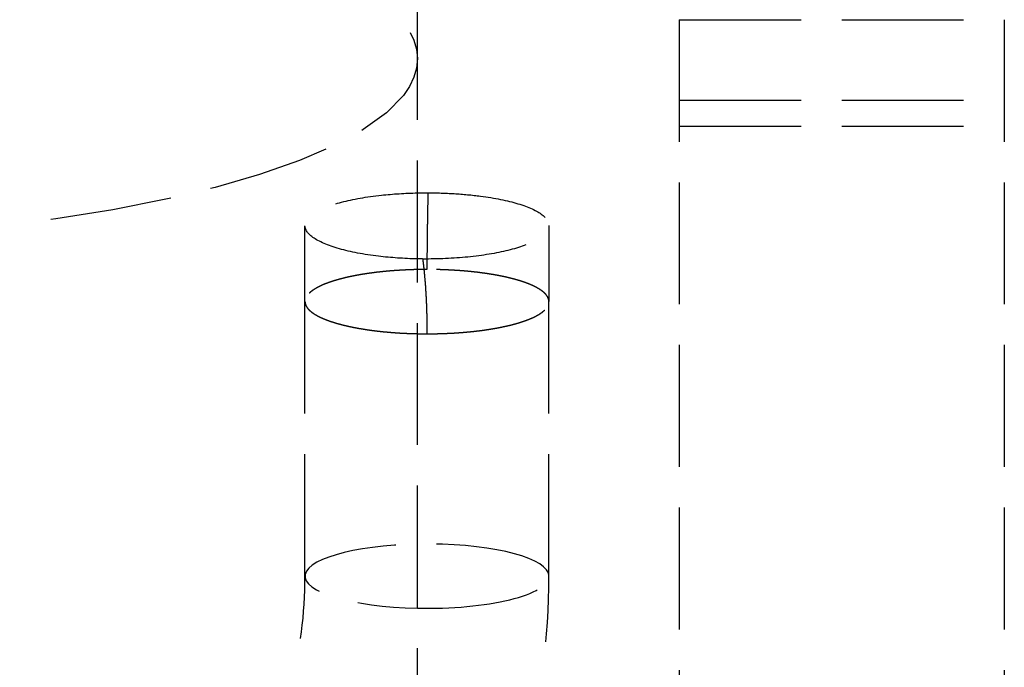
# Model space of a CAD drawing. Header units: millimetres. Extents: x -205 to 205, y 0 to 637.
# Tile 18 of 20: x 166 to 179, y 419 to 427. Entities that reach past the tile are written whole.
import ezdxf

# ---------------------------------------------------------------- set-up
doc = ezdxf.new("R2010")
doc.units = ezdxf.units.MM
doc.header["$LTSCALE"] = 10
doc.linetypes.add('ALLCAD_Strich', pattern=[0.2, 0.15, -0.05])
doc.layers.add('BESCH_KONT_sich_schn_grun_2d', color=10, linetype='Continuous')

msp = doc.modelspace()

# ---------------------------------------------------------------- linework, layer by layer
at = {"layer": 'BESCH_KONT_sich_schn_grun_2d', "linetype": 'ALLCAD_Strich'}
for p, q in [((171.383, 418.13), (171.383, 561.607)), ((174.6, 427.36), (178.6, 427.36)), ((174.6, 427.36), (174.6, 7.353)), ((178.6, 427.36), (178.6, 7.353)), ((174.6, 426.372), (178.6, 426.372)), ((174.6, 426.052), (178.6, 426.052)), ((170, 420.517), (170, 423.893)), ((173, 420.517), (173, 423.893)), ((173, 423.893), (173, 423.893))]:
    msp.add_line(p, q, dxfattribs=at)
for centre, major_axis, start_param, end_param in [((162.883, 426.881), (8.5, 0), -3.141592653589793, 3.141592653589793), ((171.5, 420.517), (1.5, 0), 0, 4.634132), ((171.5, 420.517), (1.5, 0), -1.649054, 0)]:
    msp.add_ellipse(centre, major_axis=major_axis, ratio=0.263643, start_param=start_param, end_param=end_param, dxfattribs=at)
for points, knots in [([(171.383, 424.418), (171.218, 424.422), (171.057, 424.433), (170.723, 424.473), (170.56, 424.504), (170.281, 424.583), (170.17, 424.631), (170.025, 424.735), (169.992, 424.79), (170.009, 424.895), (170.051, 424.945), (170.203, 425.038), (170.313, 425.08), (170.591, 425.153), (170.757, 425.183), (171.082, 425.217), (171.231, 425.227), (171.383, 425.23)], [-4.689404, -4.689404, -4.689404, -4.689404, -4.191715, -4.191715, -3.591024, -3.591024, -2.963313, -2.963313, -2.333531, -2.333531, -1.762596, -1.762596, -1.18205, -1.18205, -0.58734, -0.58734, -0.129792, -0.129792, -0.129792, -0.129792]), ([(171.512, 425.231), (171.62, 425.231), (171.728, 425.227), (171.946, 425.214), (172.055, 425.204), (172.333, 425.168), (172.489, 425.136), (172.751, 425.057), (172.853, 425.011), (172.984, 424.908), (173.01, 424.854), (172.982, 424.747), (172.931, 424.697), (172.761, 424.602), (172.642, 424.559), (172.353, 424.488), (172.185, 424.46), (171.825, 424.424), (171.636, 424.416), (171.447, 424.417)], [-4.82867, -4.82867, -4.82867, -4.82867, -4.504138, -4.504138, -4.158458, -4.158458, -3.572993, -3.572993, -2.966801, -2.966801, -2.347122, -2.347122, -1.755419, -1.755419, -1.156254, -1.156254, -0.56863, -0.56863, 0, 0, 0, 0]), ([(171.512, 425.231), (171.512, 425.212), (171.511, 425.193), (171.511, 425.174), (171.51, 425.164), (171.51, 425.153), (171.51, 425.143), (171.509, 425.097), (171.508, 425.05), (171.507, 425.004), (171.506, 424.957), (171.505, 424.91), (171.505, 424.863), (171.504, 424.822), (171.503, 424.78), (171.503, 424.738), (171.503, 424.732), (171.503, 424.727), (171.503, 424.722), (171.502, 424.674), (171.502, 424.626), (171.501, 424.579), (171.501, 424.531), (171.5, 424.483), (171.5, 424.434), (171.5, 424.386), (171.5, 424.337), (171.5, 424.289)], [0.8945971, 0.8945971, 0.8945971, 0.8945971, 0.9011804, 0.9011804, 0.9011804, 0.9047619, 0.9047619, 0.9047619, 0.9206349, 0.9206349, 0.9206349, 0.9365079, 0.9365079, 0.9365079, 0.9506113, 0.9506113, 0.9506113, 0.952381, 0.952381, 0.952381, 0.968254, 0.968254, 0.968254, 0.984127, 0.984127, 0.984127, 1, 1, 1, 1]), ([(171.447, 424.417), (171.449, 424.406), (171.45, 424.395), (171.451, 424.383), (171.453, 424.373), (171.454, 424.363), (171.455, 424.353), (171.457, 424.338), (171.458, 424.323), (171.46, 424.308), (171.463, 424.283), (171.465, 424.257), (171.468, 424.232), (171.47, 424.206), (171.472, 424.18), (171.475, 424.154), (171.477, 424.128), (171.479, 424.102), (171.481, 424.076), (171.482, 424.049), (171.484, 424.023), (171.486, 423.996), (171.487, 423.978), (171.488, 423.959), (171.489, 423.94), (171.489, 423.932), (171.49, 423.924), (171.49, 423.915), (171.491, 423.888), (171.493, 423.861), (171.494, 423.834), (171.495, 423.806), (171.496, 423.779), (171.496, 423.751), (171.497, 423.741), (171.497, 423.732), (171.497, 423.722), (171.498, 423.704), (171.498, 423.686), (171.498, 423.668), (171.499, 423.64), (171.499, 423.612), (171.5, 423.583), (171.5, 423.555), (171.5, 423.526), (171.5, 423.498)], [0.7707569, 0.7707569, 0.7707569, 0.7707569, 0.78, 0.78, 0.78, 0.7881869, 0.7881869, 0.7881869, 0.8, 0.8, 0.8, 0.82, 0.82, 0.82, 0.84, 0.84, 0.84, 0.86, 0.86, 0.86, 0.88, 0.88, 0.88, 0.8938127, 0.8938127, 0.8938127, 0.9, 0.9, 0.9, 0.92, 0.92, 0.92, 0.94, 0.94, 0.94, 0.9469809, 0.9469809, 0.9469809, 0.96, 0.96, 0.96, 0.98, 0.98, 0.98, 1, 1, 1, 1]), ([(171.5, 424.289), (171.482, 424.289), (171.464, 424.288), (171.446, 424.288), (171.429, 424.288), (171.411, 424.288), (171.393, 424.287), (171.375, 424.287), (171.357, 424.287), (171.34, 424.286), (171.322, 424.286), (171.304, 424.285), (171.287, 424.284), (171.269, 424.284), (171.251, 424.283), (171.234, 424.282), (171.216, 424.281), (171.199, 424.28), (171.181, 424.279), (171.164, 424.278), (171.146, 424.277), (171.129, 424.276), (171.112, 424.275), (171.095, 424.274), (171.077, 424.272), (171.06, 424.271), (171.043, 424.27), (171.026, 424.268), (171.009, 424.267), (170.993, 424.265), (170.976, 424.263), (170.959, 424.262), (170.942, 424.26), (170.926, 424.258), (170.909, 424.256), (170.893, 424.255), (170.877, 424.253), (170.861, 424.251), (170.845, 424.249), (170.829, 424.246), (170.813, 424.244), (170.797, 424.242), (170.781, 424.24), (170.765, 424.238), (170.75, 424.235), (170.735, 424.233), (170.719, 424.231), (170.704, 424.228), (170.689, 424.226), (170.674, 424.223), (170.659, 424.22), (170.645, 424.218), (170.63, 424.215), (170.615, 424.212), (170.601, 424.209), (170.587, 424.207), (170.573, 424.204), (170.559, 424.201), (170.545, 424.198), (170.531, 424.195), (170.518, 424.192), (170.504, 424.189), (170.491, 424.185), (170.478, 424.182), (170.465, 424.179), (170.452, 424.176), (170.439, 424.172), (170.427, 424.169), (170.414, 424.166), (170.402, 424.162), (170.39, 424.159), (170.378, 424.155), (170.366, 424.152), (170.355, 424.148), (170.343, 424.145), (170.332, 424.141), (170.321, 424.137), (170.31, 424.134), (170.299, 424.13), (170.288, 424.126), (170.278, 424.122), (170.268, 424.118), (170.258, 424.115), (170.248, 424.111), (170.238, 424.107), (170.228, 424.103), (170.219, 424.099), (170.21, 424.095), (170.201, 424.091), (170.192, 424.086), (170.183, 424.082), (170.175, 424.078), (170.167, 424.074), (170.159, 424.07), (170.151, 424.066), (170.143, 424.061), (170.136, 424.057), (170.128, 424.053), (170.121, 424.049), (170.114, 424.044), (170.107, 424.04), (170.101, 424.035), (170.095, 424.031), (170.088, 424.027), (170.082, 424.022), (170.077, 424.018), (170.071, 424.013), (170.066, 424.009), (170.061, 424.004), (170.056, 424), (170.051, 423.995), (170.047, 423.991), (170.042, 423.986), (170.038, 423.981), (170.034, 423.977), (170.03, 423.972), (170.027, 423.968), (170.024, 423.963), (170.021, 423.958), (170.018, 423.954), (170.015, 423.949), (170.013, 423.944), (170.011, 423.94), (170.009, 423.935), (170.007, 423.93), (170.005, 423.926), (170.004, 423.921), (170.003, 423.916), (170.002, 423.912), (170.001, 423.907), (170, 423.902), (170, 423.897), (170, 423.893)], [0, 0, 0, 0, 0.022727, 0.022727, 0.022727, 0.045455, 0.045455, 0.045455, 0.068182, 0.068182, 0.068182, 0.090909, 0.090909, 0.090909, 0.113636, 0.113636, 0.113636, 0.136364, 0.136364, 0.136364, 0.159091, 0.159091, 0.159091, 0.181818, 0.181818, 0.181818, 0.204545, 0.204545, 0.204545, 0.227273, 0.227273, 0.227273, 0.25, 0.25, 0.25, 0.272727, 0.272727, 0.272727, 0.295455, 0.295455, 0.295455, 0.318182, 0.318182, 0.318182, 0.340909, 0.340909, 0.340909, 0.363636, 0.363636, 0.363636, 0.386364, 0.386364, 0.386364, 0.409091, 0.409091, 0.409091, 0.431818, 0.431818, 0.431818, 0.454545, 0.454545, 0.454545, 0.477273, 0.477273, 0.477273, 0.5, 0.5, 0.5, 0.522727, 0.522727, 0.522727, 0.545455, 0.545455, 0.545455, 0.568182, 0.568182, 0.568182, 0.590909, 0.590909, 0.590909, 0.613636, 0.613636, 0.613636, 0.636364, 0.636364, 0.636364, 0.659091, 0.659091, 0.659091, 0.681818, 0.681818, 0.681818, 0.704545, 0.704545, 0.704545, 0.727273, 0.727273, 0.727273, 0.75, 0.75, 0.75, 0.772727, 0.772727, 0.772727, 0.795455, 0.795455, 0.795455, 0.818182, 0.818182, 0.818182, 0.840909, 0.840909, 0.840909, 0.863636, 0.863636, 0.863636, 0.886364, 0.886364, 0.886364, 0.909091, 0.909091, 0.909091, 0.931818, 0.931818, 0.931818, 0.954545, 0.954545, 0.954545, 0.977273, 0.977273, 0.977273, 1, 1, 1, 1]), ([(173, 423.893), (173, 423.897), (173, 423.902), (172.999, 423.907), (172.998, 423.912), (172.997, 423.916), (172.996, 423.921), (172.995, 423.926), (172.993, 423.93), (172.991, 423.935), (172.989, 423.94), (172.987, 423.944), (172.985, 423.949), (172.982, 423.954), (172.979, 423.958), (172.976, 423.963), (172.973, 423.968), (172.97, 423.972), (172.966, 423.977), (172.962, 423.981), (172.958, 423.986), (172.953, 423.991), (172.949, 423.995), (172.944, 424), (172.939, 424.004), (172.934, 424.009), (172.929, 424.013), (172.923, 424.018), (172.918, 424.022), (172.912, 424.027), (172.905, 424.031), (172.899, 424.035), (172.893, 424.04), (172.886, 424.044), (172.879, 424.049), (172.872, 424.053), (172.864, 424.057), (172.857, 424.061), (172.849, 424.066), (172.841, 424.07), (172.833, 424.074), (172.825, 424.078), (172.817, 424.082), (172.808, 424.086), (172.799, 424.091), (172.79, 424.095), (172.781, 424.099), (172.772, 424.103), (172.762, 424.107), (172.752, 424.111), (172.742, 424.115), (172.732, 424.118), (172.722, 424.122), (172.712, 424.126), (172.701, 424.13), (172.69, 424.134), (172.679, 424.137), (172.668, 424.141), (172.657, 424.145), (172.645, 424.148), (172.634, 424.152), (172.622, 424.155), (172.61, 424.159), (172.598, 424.162), (172.586, 424.166), (172.573, 424.169), (172.561, 424.172), (172.548, 424.176), (172.535, 424.179), (172.522, 424.182), (172.509, 424.185), (172.496, 424.189), (172.482, 424.192), (172.469, 424.195), (172.455, 424.198), (172.441, 424.201), (172.427, 424.204), (172.413, 424.207), (172.399, 424.209), (172.385, 424.212), (172.37, 424.215), (172.355, 424.218), (172.341, 424.22), (172.326, 424.223), (172.311, 424.226), (172.296, 424.228), (172.281, 424.231), (172.265, 424.233), (172.25, 424.235), (172.235, 424.238), (172.219, 424.24), (172.203, 424.242), (172.187, 424.244), (172.171, 424.246), (172.155, 424.249), (172.139, 424.251), (172.123, 424.253), (172.107, 424.255), (172.091, 424.256), (172.074, 424.258), (172.058, 424.26), (172.041, 424.262), (172.024, 424.263), (172.007, 424.265), (171.991, 424.267), (171.974, 424.268), (171.957, 424.27), (171.94, 424.271), (171.923, 424.272), (171.905, 424.274), (171.888, 424.275), (171.871, 424.276), (171.854, 424.277), (171.836, 424.278), (171.819, 424.279), (171.801, 424.28), (171.784, 424.281), (171.766, 424.282), (171.749, 424.283), (171.731, 424.284), (171.713, 424.284), (171.696, 424.285), (171.678, 424.286), (171.66, 424.286), (171.643, 424.287), (171.625, 424.287), (171.607, 424.287), (171.589, 424.288), (171.571, 424.288), (171.554, 424.288), (171.536, 424.288), (171.518, 424.289), (171.5, 424.289)], [0, 0, 0, 0, 0.022727, 0.022727, 0.022727, 0.045455, 0.045455, 0.045455, 0.068182, 0.068182, 0.068182, 0.090909, 0.090909, 0.090909, 0.113636, 0.113636, 0.113636, 0.136364, 0.136364, 0.136364, 0.159091, 0.159091, 0.159091, 0.181818, 0.181818, 0.181818, 0.204545, 0.204545, 0.204545, 0.227273, 0.227273, 0.227273, 0.25, 0.25, 0.25, 0.272727, 0.272727, 0.272727, 0.295455, 0.295455, 0.295455, 0.318182, 0.318182, 0.318182, 0.340909, 0.340909, 0.340909, 0.363636, 0.363636, 0.363636, 0.386364, 0.386364, 0.386364, 0.409091, 0.409091, 0.409091, 0.431818, 0.431818, 0.431818, 0.454545, 0.454545, 0.454545, 0.477273, 0.477273, 0.477273, 0.5, 0.5, 0.5, 0.522727, 0.522727, 0.522727, 0.545455, 0.545455, 0.545455, 0.568182, 0.568182, 0.568182, 0.590909, 0.590909, 0.590909, 0.613636, 0.613636, 0.613636, 0.636364, 0.636364, 0.636364, 0.659091, 0.659091, 0.659091, 0.681818, 0.681818, 0.681818, 0.704545, 0.704545, 0.704545, 0.727273, 0.727273, 0.727273, 0.75, 0.75, 0.75, 0.772727, 0.772727, 0.772727, 0.795455, 0.795455, 0.795455, 0.818182, 0.818182, 0.818182, 0.840909, 0.840909, 0.840909, 0.863636, 0.863636, 0.863636, 0.886364, 0.886364, 0.886364, 0.909091, 0.909091, 0.909091, 0.931818, 0.931818, 0.931818, 0.954545, 0.954545, 0.954545, 0.977273, 0.977273, 0.977273, 1, 1, 1, 1]), ([(170, 423.893), (170, 423.891), (170, 423.888), (170, 423.885), (170, 423.883), (170.001, 423.881), (170.001, 423.879), (170.002, 423.874), (170.003, 423.869), (170.004, 423.865), (170.005, 423.86), (170.007, 423.855), (170.009, 423.851), (170.011, 423.846), (170.013, 423.841), (170.015, 423.837), (170.018, 423.832), (170.021, 423.827), (170.024, 423.823), (170.027, 423.818), (170.03, 423.813), (170.034, 423.809), (170.038, 423.804), (170.042, 423.8), (170.047, 423.795), (170.051, 423.79), (170.056, 423.786), (170.061, 423.781), (170.066, 423.777), (170.071, 423.772), (170.077, 423.768), (170.082, 423.763), (170.088, 423.759), (170.095, 423.755), (170.101, 423.75), (170.107, 423.746), (170.114, 423.741), (170.121, 423.737), (170.128, 423.733), (170.136, 423.729), (170.143, 423.724), (170.151, 423.72), (170.159, 423.716), (170.167, 423.712), (170.175, 423.707), (170.183, 423.703), (170.192, 423.699), (170.201, 423.695), (170.21, 423.691), (170.219, 423.687), (170.228, 423.683), (170.238, 423.679), (170.248, 423.675), (170.258, 423.671), (170.268, 423.667), (170.278, 423.663), (170.288, 423.66), (170.299, 423.656), (170.31, 423.652), (170.321, 423.648), (170.332, 423.645), (170.343, 423.641), (170.355, 423.637), (170.366, 423.634), (170.378, 423.63), (170.39, 423.627), (170.402, 423.623), (170.414, 423.62), (170.427, 423.617), (170.439, 423.613), (170.452, 423.61), (170.465, 423.607), (170.478, 423.603), (170.491, 423.6), (170.504, 423.597), (170.518, 423.594), (170.531, 423.591), (170.545, 423.588), (170.559, 423.585), (170.573, 423.582), (170.587, 423.579), (170.601, 423.576), (170.615, 423.573), (170.63, 423.571), (170.645, 423.568), (170.659, 423.565), (170.674, 423.563), (170.689, 423.56), (170.704, 423.558), (170.719, 423.555), (170.735, 423.553), (170.75, 423.55), (170.765, 423.548), (170.781, 423.546), (170.797, 423.543), (170.813, 423.541), (170.829, 423.539), (170.845, 423.537), (170.861, 423.535), (170.877, 423.533), (170.893, 423.531), (170.909, 423.529), (170.926, 423.527), (170.942, 423.526), (170.959, 423.524), (170.976, 423.522), (170.993, 423.521), (171.009, 423.519), (171.026, 423.518), (171.043, 423.516), (171.06, 423.515), (171.077, 423.513), (171.095, 423.512), (171.112, 423.511), (171.129, 423.51), (171.146, 423.508), (171.164, 423.507), (171.181, 423.506), (171.199, 423.505), (171.216, 423.504), (171.234, 423.504), (171.251, 423.503), (171.269, 423.502), (171.287, 423.501), (171.304, 423.501), (171.322, 423.5), (171.34, 423.5), (171.354, 423.499), (171.368, 423.499), (171.383, 423.499)], [0, 0, 0, 0, 0.0131657, 0.0131657, 0.0131657, 0.0227273, 0.0227273, 0.0227273, 0.0454545, 0.0454545, 0.0454545, 0.0681818, 0.0681818, 0.0681818, 0.0909091, 0.0909091, 0.0909091, 0.1136364, 0.1136364, 0.1136364, 0.1363636, 0.1363636, 0.1363636, 0.1590909, 0.1590909, 0.1590909, 0.1818182, 0.1818182, 0.1818182, 0.2045455, 0.2045455, 0.2045455, 0.2272727, 0.2272727, 0.2272727, 0.25, 0.25, 0.25, 0.2727273, 0.2727273, 0.2727273, 0.2954545, 0.2954545, 0.2954545, 0.3181818, 0.3181818, 0.3181818, 0.3409091, 0.3409091, 0.3409091, 0.3636364, 0.3636364, 0.3636364, 0.3863636, 0.3863636, 0.3863636, 0.4090909, 0.4090909, 0.4090909, 0.4318182, 0.4318182, 0.4318182, 0.4545455, 0.4545455, 0.4545455, 0.4772727, 0.4772727, 0.4772727, 0.5, 0.5, 0.5, 0.5227273, 0.5227273, 0.5227273, 0.5454545, 0.5454545, 0.5454545, 0.5681818, 0.5681818, 0.5681818, 0.5909091, 0.5909091, 0.5909091, 0.6136364, 0.6136364, 0.6136364, 0.6363636, 0.6363636, 0.6363636, 0.6590909, 0.6590909, 0.6590909, 0.6818182, 0.6818182, 0.6818182, 0.7045455, 0.7045455, 0.7045455, 0.7272727, 0.7272727, 0.7272727, 0.75, 0.75, 0.75, 0.7727273, 0.7727273, 0.7727273, 0.7954545, 0.7954545, 0.7954545, 0.8181818, 0.8181818, 0.8181818, 0.8409091, 0.8409091, 0.8409091, 0.8636364, 0.8636364, 0.8636364, 0.8863636, 0.8863636, 0.8863636, 0.9090909, 0.9090909, 0.9090909, 0.9318182, 0.9318182, 0.9318182, 0.9501798, 0.9501798, 0.9501798, 0.9501798]), ([(171.5, 423.498), (171.518, 423.498), (171.536, 423.498), (171.554, 423.498), (171.571, 423.498), (171.589, 423.498), (171.607, 423.498), (171.625, 423.499), (171.643, 423.499), (171.66, 423.5), (171.678, 423.5), (171.696, 423.501), (171.713, 423.501), (171.731, 423.502), (171.749, 423.503), (171.766, 423.504), (171.784, 423.504), (171.801, 423.505), (171.819, 423.506), (171.836, 423.507), (171.854, 423.508), (171.871, 423.51), (171.888, 423.511), (171.905, 423.512), (171.923, 423.513), (171.94, 423.515), (171.957, 423.516), (171.974, 423.518), (171.991, 423.519), (172.007, 423.521), (172.024, 423.522), (172.041, 423.524), (172.058, 423.526), (172.074, 423.527), (172.091, 423.529), (172.107, 423.531), (172.123, 423.533), (172.139, 423.535), (172.155, 423.537), (172.171, 423.539), (172.187, 423.541), (172.203, 423.543), (172.219, 423.546), (172.235, 423.548), (172.25, 423.55), (172.265, 423.553), (172.281, 423.555), (172.296, 423.558), (172.311, 423.56), (172.326, 423.563), (172.341, 423.565), (172.355, 423.568), (172.37, 423.571), (172.385, 423.573), (172.399, 423.576), (172.413, 423.579), (172.427, 423.582), (172.441, 423.585), (172.455, 423.588), (172.469, 423.591), (172.482, 423.594), (172.496, 423.597), (172.509, 423.6), (172.522, 423.603), (172.535, 423.607), (172.548, 423.61), (172.561, 423.613), (172.573, 423.617), (172.586, 423.62), (172.598, 423.623), (172.61, 423.627), (172.622, 423.63), (172.634, 423.634), (172.645, 423.637), (172.657, 423.641), (172.668, 423.645), (172.679, 423.648), (172.69, 423.652), (172.701, 423.656), (172.712, 423.66), (172.722, 423.663), (172.732, 423.667), (172.742, 423.671), (172.752, 423.675), (172.762, 423.679), (172.772, 423.683), (172.781, 423.687), (172.79, 423.691), (172.799, 423.695), (172.808, 423.699), (172.817, 423.703), (172.825, 423.707), (172.833, 423.712), (172.841, 423.716), (172.849, 423.72), (172.857, 423.724), (172.864, 423.729), (172.872, 423.733), (172.879, 423.737), (172.886, 423.741), (172.893, 423.746), (172.899, 423.75), (172.905, 423.755), (172.912, 423.759), (172.918, 423.763), (172.923, 423.768), (172.929, 423.772), (172.934, 423.777), (172.939, 423.781), (172.944, 423.786), (172.949, 423.79), (172.953, 423.795), (172.958, 423.8), (172.962, 423.804), (172.966, 423.809), (172.97, 423.813), (172.973, 423.818), (172.976, 423.823), (172.979, 423.827), (172.982, 423.832), (172.985, 423.837), (172.987, 423.841), (172.989, 423.846), (172.991, 423.851), (172.993, 423.855), (172.995, 423.86), (172.996, 423.865), (172.997, 423.869), (172.998, 423.874), (172.999, 423.879), (172.999, 423.88), (172.999, 423.882), (173, 423.884), (173, 423.887), (173, 423.891), (173, 423.893)], [0, 0, 0, 0, 0.0227273, 0.0227273, 0.0227273, 0.0454545, 0.0454545, 0.0454545, 0.0681818, 0.0681818, 0.0681818, 0.0909091, 0.0909091, 0.0909091, 0.1136364, 0.1136364, 0.1136364, 0.1363636, 0.1363636, 0.1363636, 0.1590909, 0.1590909, 0.1590909, 0.1818182, 0.1818182, 0.1818182, 0.2045455, 0.2045455, 0.2045455, 0.2272727, 0.2272727, 0.2272727, 0.25, 0.25, 0.25, 0.2727273, 0.2727273, 0.2727273, 0.2954545, 0.2954545, 0.2954545, 0.3181818, 0.3181818, 0.3181818, 0.3409091, 0.3409091, 0.3409091, 0.3636364, 0.3636364, 0.3636364, 0.3863636, 0.3863636, 0.3863636, 0.4090909, 0.4090909, 0.4090909, 0.4318182, 0.4318182, 0.4318182, 0.4545455, 0.4545455, 0.4545455, 0.4772727, 0.4772727, 0.4772727, 0.5, 0.5, 0.5, 0.5227273, 0.5227273, 0.5227273, 0.5454545, 0.5454545, 0.5454545, 0.5681818, 0.5681818, 0.5681818, 0.5909091, 0.5909091, 0.5909091, 0.6136364, 0.6136364, 0.6136364, 0.6363636, 0.6363636, 0.6363636, 0.6590909, 0.6590909, 0.6590909, 0.6818182, 0.6818182, 0.6818182, 0.7045455, 0.7045455, 0.7045455, 0.7272727, 0.7272727, 0.7272727, 0.75, 0.75, 0.75, 0.7727273, 0.7727273, 0.7727273, 0.7954545, 0.7954545, 0.7954545, 0.8181818, 0.8181818, 0.8181818, 0.8409091, 0.8409091, 0.8409091, 0.8636364, 0.8636364, 0.8636364, 0.8863636, 0.8863636, 0.8863636, 0.9090909, 0.9090909, 0.9090909, 0.9318182, 0.9318182, 0.9318182, 0.9545455, 0.9545455, 0.9545455, 0.9772727, 0.9772727, 0.9772727, 0.9851626, 0.9851626, 0.9851626, 0.9999962, 0.9999962, 0.9999962, 0.9999962]), ([(171.383, 423.499), (171.386, 423.499), (171.39, 423.498), (171.393, 423.498), (171.411, 423.498), (171.429, 423.498), (171.446, 423.498), (171.464, 423.498), (171.482, 423.498), (171.5, 423.498)], [0.95017984, 0.95017984, 0.95017984, 0.95017984, 0.95454545, 0.95454545, 0.95454545, 0.97727273, 0.97727273, 0.97727273, 1, 1, 1, 1]), ([(162.462, 414.974), (163.075, 414.819), (163.715, 414.757), (164.982, 414.827), (165.609, 414.959), (166.789, 415.403), (167.341, 415.716), (168.319, 416.491), (168.744, 416.954), (169.423, 417.988), (169.675, 418.559), (169.942, 419.599), (170, 420.058), (170, 420.517)], [4.455329, 4.455329, 4.455329, 4.455329, 4.770148, 4.770148, 5.084388, 5.084388, 5.39987, 5.39987, 5.718286, 5.718286, 6.040708, 6.040708, 6.283185, 6.283185, 6.283185, 6.283185]), ([(172.539, 417.758), (172.597, 417.925), (172.649, 418.095), (172.897, 418.998), (173, 419.758), (173, 420.517)], [5.9636556, 5.9636556, 5.9636556, 5.9636556, 6.0240249, 6.0240249, 6.2831853, 6.2831853, 6.2831853, 6.2831853])]:
    msp.add_open_spline(points, degree=3, knots=knots, dxfattribs=at)
for points in [[(171.383, 425.23), (171.426, 425.231), (171.469, 425.231), (171.512, 425.231)], [(170, 423.893), (170, 424.217), (170, 424.533), (169.999, 424.827)], [(172.999, 424.829), (173, 424.532), (173, 424.217), (173, 423.893)], [(171.447, 424.417), (171.426, 424.418), (171.404, 424.418), (171.383, 424.418)], [(173, 423.893), (173, 423.893), (173, 423.893), (173, 423.893)]]:
    msp.add_open_spline(points, degree=3, dxfattribs=at)

doc.saveas('drawing.dxf')
